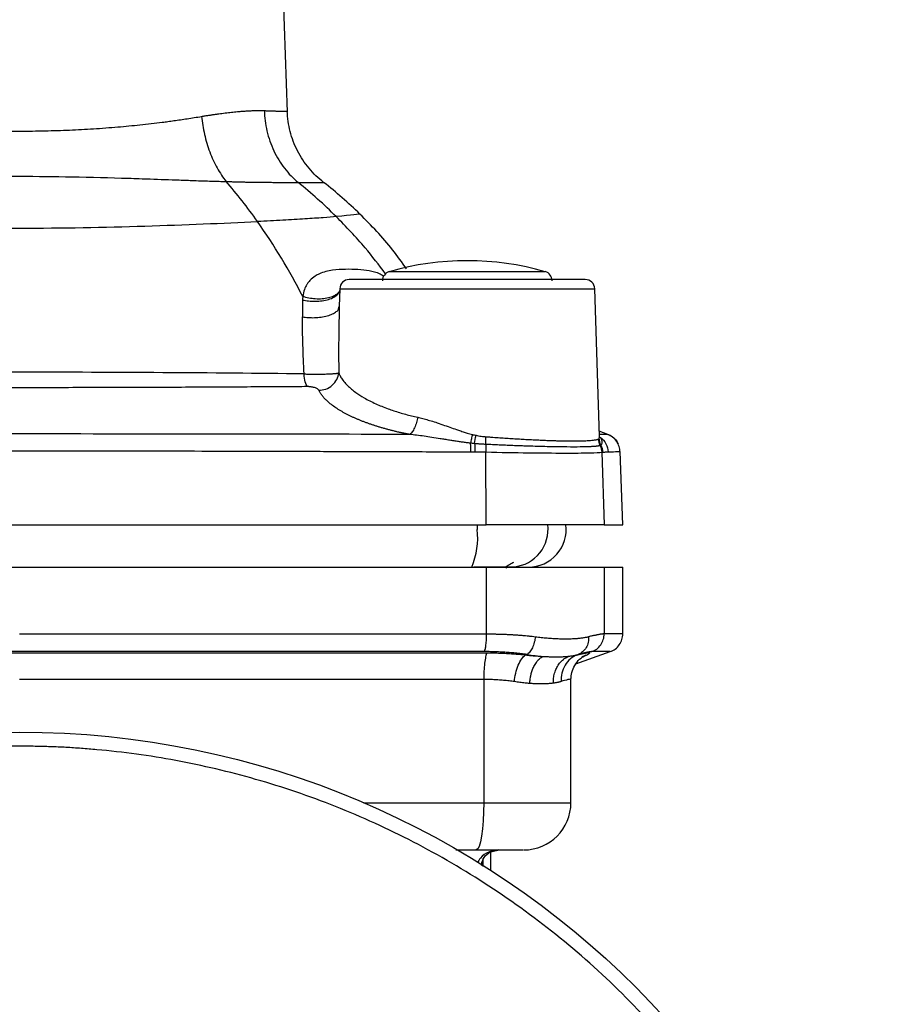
# Model space of a CAD drawing. Header units: millimetres. Extents: x 423 to 1697, y -6 to 958.
# Tile 16 of 54: x 533 to 626, y 442 to 546. Entities that reach past the tile are written whole.
import ezdxf

# ---------------------------------------------------------------- set-up
doc = ezdxf.new("R2010")
doc.units = ezdxf.units.MM

msp = doc.modelspace()

# ---------------------------------------------------------------- linework, layer by layer
at = {"color": 7, "linetype": 'Continuous', "lineweight": 25}
for p, q in [((561.46, 536.22), (560.09, 575.5)), ((567.02, 517.49), (566.96, 515.59)), ((594.57, 501.83), (594.08, 517.49)), ((566.9, 515.37), (566.96, 515.59)), ((595.46, 502.04), (594.56, 502.37)), ((582.56, 492.46), (582.52, 500.17)), ((594.82, 500.14), (595.08, 492.46)), ((597.05, 492.46), (596.78, 500.23)), ((483.54, 492.46), (582.56, 492.46)), ((595.08, 492.46), (582.56, 492.46)), ((595.08, 492.46), (597.05, 492.46)), ((582.56, 487.96), (582.56, 480.88)), ((584.78, 487.84), (584.57, 487.96)), ((595.08, 487.96), (595.08, 480.87)), ((597.05, 480.87), (597.05, 487.97)), ((586.74, 478.64), (586.88, 478.69)), ((592.08, 477.69), (595.72, 478.99)), ((592.22, 478.65), (592.33, 478.69)), ((592.78, 478.49), (592.72, 478.44)), ((582.3, 476.04), (582.3, 462.96)), ((591.55, 462.96), (591.55, 476.09)), ((579.34, 457.96), (581.51, 457.96)), ((583.05, 455.78), (583.05, 457.7))]:
    msp.add_line(p, q, dxfattribs=at)
at = {"color": 8, "linetype": 'Continuous', "lineweight": 25}
for p, q in [((572.28, 519.3), (587.72, 519.3)), ((587.72, 519.3), (588.83, 519.3)), ((567.02, 517.49), (594.08, 517.49)), ((566.96, 515.59), (566.95, 514.73)), ((581.61, 492.46), (581.61, 491.96)), ((569.54, 462.96), (582.3, 462.96)), ((582.3, 462.96), (591.55, 462.96)), ((582.22, 456.94), (582.09, 456.29)), ((582.22, 456.94), (582.22, 456.2))]:
    msp.add_line(p, q, dxfattribs=at)
at = {"color": 7, "linetype": 'Continuous', "lineweight": 25, "flags": 128}
msp.add_lwpolyline([(582.3, 462.96), (582.29, 461.99), (582.24, 461.05), (582.17, 460.19), (582.07, 459.43), (581.95, 458.81), (581.81, 458.34), (581.66, 458.06), (581.51, 457.96)], dxfattribs=at)
at = {"color": 7, "linetype": 'Continuous', "lineweight": 25}
msp.add_circle((533.05, 377.96), 92.5, dxfattribs=at)
for centre, radius, start, end in [((580.55, 490.46), 30, 73.9866, 106.0134), ((572.55, 518.34), 1, 106.0134, 180), ((588.55, 518.34), 1, 0, 73.9866), ((568.02, 517.46), 1, 90, 178.2), ((593.08, 517.46), 1, 1.8, 90), ((573.72, 491.08), 7.94, 336.932, 6.3557), ((587.05, 491.96), 4, 270, 7.1808), ((586.55, 462.96), 5, 270, 0)]:
    msp.add_arc(centre, radius, start, end, dxfattribs=at)
at = {"color": 8, "linetype": 'Continuous', "lineweight": 25}
msp.add_arc((585.13, 491.96), 3.99, 275.8156, 7.3004, dxfattribs=at)
at = {"color": 7, "linetype": 'Continuous', "lineweight": 25}
for points, knots in [([(552.36, 535.77), (552.49, 535.79), (552.74, 535.83), (553.11, 535.89), (553.47, 535.94), (553.83, 535.99), (554.18, 536.04), (554.52, 536.09), (554.86, 536.13), (555.2, 536.17), (555.53, 536.21), (555.85, 536.24), (556.25, 536.28), (556.71, 536.32), (557.23, 536.35), (557.73, 536.38), (558.19, 536.39), (558.62, 536.39), (558.88, 536.38), (559.02, 536.38)], [0, 0, 0, 0, 0.044755, 0.089657, 0.134708, 0.179909, 0.225263, 0.270771, 0.316436, 0.36226, 0.408244, 0.454391, 0.500702, 0.584814, 0.668553, 0.75193, 0.834955, 0.917641, 1, 1, 1, 1]), ([(559.02, 536.38), (559.08, 536.38), (559.22, 536.37), (559.42, 536.37), (559.6, 536.36), (559.78, 536.35), (559.94, 536.35), (560.1, 536.34), (560.24, 536.34), (560.38, 536.33), (560.51, 536.33), (560.63, 536.33), (560.74, 536.32), (560.85, 536.32), (560.98, 536.32), (561.11, 536.31), (561.22, 536.31), (561.32, 536.31), (561.39, 536.31), (561.44, 536.31), (561.45, 536.31), (561.45, 536.31)], [0, 0, 0, 0, 0.043662, 0.086957, 0.129884, 0.172445, 0.214638, 0.256464, 0.297923, 0.339015, 0.37974, 0.420097, 0.460087, 0.499711, 0.558246, 0.621094, 0.688252, 0.759722, 0.835504, 0.915596, 1, 1, 1, 1]), ([(559.02, 536.38), (559.04, 535.67), (559.13, 534.94), (559.46, 533.5), (559.71, 532.79), (560.33, 531.45), (560.72, 530.83), (561.59, 529.69), (562.08, 529.19), (562.6, 528.76)], [0, 0, 0, 0, 0.25, 0.25, 0.5, 0.5, 0.75, 0.75, 1, 1, 1, 1]), ([(565.31, 528.76), (564.75, 529.2), (564.22, 529.7), (563.29, 530.83), (562.88, 531.45), (562.2, 532.77), (561.94, 533.47), (561.58, 534.88), (561.48, 535.6), (561.45, 536.31)], [0, 0, 0, 0, 0.25, 0.25, 0.5, 0.5, 0.75, 0.75, 1, 1, 1, 1]), ([(513.74, 535.77), (513.87, 535.75), (514.13, 535.7), (514.52, 535.64), (514.9, 535.58), (515.27, 535.52), (515.64, 535.47), (516, 535.41), (516.34, 535.36), (516.68, 535.32), (517.01, 535.27), (517.32, 535.23), (517.63, 535.19), (518.59, 535.06), (520.23, 534.87), (522.67, 534.64), (525.17, 534.45), (527.75, 534.31), (530.38, 534.23), (533.05, 534.2), (535.73, 534.23), (538.35, 534.31), (540.93, 534.45), (543.43, 534.64), (545.87, 534.87), (547.62, 535.07), (548.8, 535.23), (549.44, 535.32), (550.12, 535.42), (550.85, 535.52), (551.6, 535.64), (552.1, 535.72), (552.36, 535.77)], [0, 0, 0, 0, 0.012647, 0.024889, 0.036726, 0.048159, 0.059186, 0.069809, 0.080027, 0.089839, 0.099247, 0.108249, 0.116845, 0.125037, 0.189326, 0.250023, 0.313799, 0.375013, 0.436961, 0.500002, 0.563067, 0.624991, 0.686183, 0.74998, 0.810666, 0.874967, 0.891769, 0.910185, 0.930218, 0.951865, 0.975126, 1, 1, 1, 1]), ([(552.36, 535.77), (552.42, 535.14), (552.52, 534.49), (552.81, 533.23), (552.99, 532.6), (553.44, 531.4), (553.71, 530.83), (554.3, 529.78), (554.62, 529.29), (554.97, 528.86)], [0, 0, 0, 0, 0.25, 0.25, 0.5, 0.5, 0.75, 0.75, 1, 1, 1, 1]), ([(511.14, 528.86), (511.28, 528.86), (511.58, 528.87), (512.04, 528.88), (512.53, 528.9), (513.04, 528.92), (513.72, 528.94), (514.74, 528.97), (516.59, 529.04), (518.91, 529.12), (522.67, 529.25), (527.29, 529.37), (533.05, 529.44), (538.82, 529.37), (543.44, 529.25), (547.19, 529.12), (549.51, 529.04), (551.37, 528.97), (552.51, 528.93), (553.4, 528.9), (554.21, 528.88), (554.72, 528.87), (554.97, 528.86)], [0, 0, 0, 0, 0.0114592, 0.0234427, 0.03595, 0.0489807, 0.0625337, 0.0870801, 0.1250811, 0.1972259, 0.2501199, 0.3812249, 0.5000006, 0.6187805, 0.7498814, 0.8027683, 0.8749202, 0.9129254, 0.9374675, 0.9597648, 0.9806099, 1, 1, 1, 1]), ([(554.97, 528.86), (555.09, 528.85), (555.34, 528.85), (555.73, 528.84), (556.12, 528.83), (556.52, 528.82), (556.92, 528.81), (557.33, 528.8), (557.75, 528.8), (558.17, 528.79), (558.59, 528.79), (559.01, 528.78), (559.46, 528.78), (559.92, 528.77), (560.4, 528.77), (560.88, 528.77), (561.34, 528.76), (561.78, 528.76), (562.21, 528.76), (562.47, 528.76), (562.6, 528.76)], [0, 0, 0, 0, 0.037519, 0.076615, 0.117294, 0.15956, 0.203419, 0.248872, 0.295922, 0.344565, 0.394799, 0.446616, 0.500006, 0.564233, 0.630929, 0.700061, 0.771589, 0.845462, 0.921623, 1, 1, 1, 1]), ([(562.6, 528.76), (562.68, 528.76), (562.83, 528.76), (563.04, 528.76), (563.23, 528.76), (563.42, 528.76), (563.59, 528.76), (563.76, 528.76), (563.91, 528.76), (564.05, 528.76), (564.18, 528.76), (564.31, 528.76), (564.42, 528.76), (564.52, 528.76), (564.67, 528.76), (564.84, 528.76), (565.01, 528.76), (565.15, 528.76), (565.24, 528.76), (565.3, 528.76), (565.3, 528.76), (565.31, 528.76)], [0, 0, 0, 0, 0.042863, 0.085, 0.12641, 0.16709, 0.207038, 0.246252, 0.28473, 0.322471, 0.359472, 0.395732, 0.431249, 0.466021, 0.500048, 0.58685, 0.672277, 0.756315, 0.838953, 0.920184, 1, 1, 1, 1]), ([(574.11, 519.59), (573.62, 520.28), (572.16, 522.37), (570.36, 524.19), (569.16, 525.41)], [0, 0, 0, 0, 0.3292621, 1, 1, 1, 1]), ([(593.08, 518.46), (593.08, 518.46), (591.76, 518.46), (587.06, 518.46), (583.88, 518.46), (577.23, 518.46), (574.04, 518.46), (569.34, 518.46), (568.02, 518.46), (568.02, 518.46)], [0, 0, 0, 0, 0.25, 0.25, 0.5, 0.5, 0.75, 0.75, 1, 1, 1, 1]), ([(563.1, 516.65), (563.09, 516.59), (563.08, 516.47), (563.07, 516.35), (563.07, 516.29)], [0, 0, 0, 0, 0.499673, 1, 1, 1, 1]), ([(563.23, 508.45), (563.19, 509.48), (563.14, 510.51), (563.08, 512.53), (563.06, 513.53), (563.05, 514.51)], [0, 0, 0, 0, 0.5, 0.5, 1, 1, 1, 1]), ([(566.95, 514.73), (566.93, 513.86), (566.89, 511.84), (566.9, 509.75), (566.91, 508.57)], [0, 0, 0, 0, 0.429422, 1, 1, 1, 1]), ([(563.23, 508.45), (558.3, 508.51), (553.29, 508.55), (543.21, 508.61), (538.13, 508.63), (527.97, 508.63), (522.89, 508.61), (512.81, 508.55), (507.81, 508.51), (502.87, 508.45)], [0, 0, 0, 0, 0.25, 0.25, 0.5, 0.5, 0.75, 0.75, 1, 1, 1, 1]), ([(563.23, 508.45), (563.29, 508.45), (563.4, 508.44), (563.57, 508.44), (563.75, 508.43), (563.93, 508.43), (564.11, 508.43), (564.29, 508.42), (564.61, 508.42), (565.07, 508.43), (565.52, 508.44), (565.84, 508.45), (566.05, 508.46), (566.24, 508.47), (566.43, 508.49), (566.59, 508.5), (566.73, 508.52), (566.84, 508.54), (566.89, 508.56), (566.91, 508.57)], [0, 0, 0, 0, 0.034575, 0.069558, 0.104923, 0.14066, 0.176782, 0.213279, 0.25012, 0.37006, 0.499773, 0.553331, 0.609441, 0.668123, 0.729355, 0.793128, 0.859473, 0.928407, 1, 1, 1, 1]), ([(563.56, 507.14), (563.49, 507.23), (563.42, 507.38), (563.31, 507.84), (563.26, 508.13), (563.23, 508.45)], [0, 0, 0, 0, 0.5, 0.5, 1, 1, 1, 1]), ([(564.8, 506.73), (565.03, 506.73), (565.28, 506.76), (565.78, 506.93), (566.02, 507.07), (566.43, 507.43), (566.6, 507.65), (566.83, 508.1), (566.89, 508.34), (566.91, 508.57)], [0, 0, 0, 0, 0.25, 0.25, 0.5, 0.5, 0.75, 0.75, 1, 1, 1, 1]), ([(566.91, 508.57), (566.93, 508.52), (566.97, 508.42), (567.05, 508.26), (567.15, 508.08), (567.33, 507.8), (567.56, 507.51), (568.01, 507.04), (568.63, 506.53), (569.63, 505.88), (570.78, 505.29), (571.87, 504.85), (572.74, 504.55), (573.36, 504.35), (573.99, 504.17), (574.63, 504), (575.07, 503.9), (575.29, 503.85)], [0, 0, 0, 0, 0.0261599, 0.0557202, 0.0886841, 0.1250551, 0.2099339, 0.2500848, 0.3865012, 0.5000485, 0.6299277, 0.7499749, 0.8017143, 0.852576, 0.9025703, 0.9517078, 1, 1, 1, 1]), ([(502.54, 507.14), (502.92, 507.13), (503.66, 507.13), (504.74, 507.12), (505.77, 507.12), (506.74, 507.11), (507.65, 507.11), (508.51, 507.1), (509.31, 507.1), (511.16, 507.09), (513.94, 507.07), (519.08, 507.05), (525.4, 507.03), (533.05, 507.02), (540.7, 507.03), (547.02, 507.05), (552.16, 507.07), (555.21, 507.09), (557.65, 507.1), (559.42, 507.11), (561.42, 507.12), (562.82, 507.13), (563.56, 507.14)], [0, 0, 0, 0, 0.019, 0.03704, 0.054117, 0.07023, 0.085377, 0.099558, 0.112769, 0.125011, 0.191335, 0.250015, 0.377812, 0.500001, 0.622011, 0.749986, 0.808671, 0.87499, 0.900465, 0.929799, 0.962982, 1, 1, 1, 1]), ([(563.56, 507.14), (563.59, 507.14), (563.65, 507.14), (563.74, 507.13), (563.83, 507.13), (563.92, 507.11), (564.05, 507.09), (564.22, 507.06), (564.4, 507), (564.55, 506.94), (564.67, 506.87), (564.75, 506.8), (564.78, 506.75), (564.8, 506.73)], [0, 0, 0, 0, 0.04949, 0.098624, 0.148066, 0.198467, 0.250442, 0.372473, 0.50023, 0.622911, 0.749758, 0.873817, 1, 1, 1, 1]), ([(574.44, 502.03), (574.32, 502.05), (574.08, 502.1), (573.72, 502.17), (573.36, 502.25), (573, 502.33), (572.65, 502.42), (572.31, 502.51), (571.96, 502.6), (571.62, 502.69), (571.28, 502.79), (570.95, 502.89), (570.63, 503), (570.3, 503.11), (569.99, 503.22), (569.68, 503.33), (569.37, 503.45), (569.08, 503.57), (568.79, 503.69), (568.5, 503.81), (568.23, 503.94), (567.85, 504.13), (567.38, 504.37), (566.85, 504.69), (566.35, 505.03), (565.93, 505.35), (565.6, 505.65), (565.34, 505.92), (565.12, 506.19), (564.93, 506.46), (564.84, 506.64), (564.8, 506.73)], [0, 0, 0, 0, 0.023533, 0.047225, 0.071073, 0.095075, 0.119229, 0.143537, 0.167999, 0.192615, 0.217385, 0.242309, 0.267387, 0.292619, 0.318006, 0.343545, 0.369236, 0.39508, 0.421076, 0.447225, 0.473527, 0.49998, 0.558825, 0.620112, 0.683836, 0.749987, 0.80016, 0.850247, 0.900246, 0.950163, 1, 1, 1, 1]), ([(575.29, 503.85), (575.25, 503.67), (575.21, 503.48), (575.1, 503.1), (575.03, 502.91), (574.87, 502.57), (574.79, 502.42), (574.61, 502.18), (574.52, 502.09), (574.44, 502.03)], [0, 0, 0, 0, 0.25, 0.25, 0.5, 0.5, 0.75, 0.75, 1, 1, 1, 1]), ([(575.29, 503.85), (575.37, 503.83), (575.55, 503.79), (575.83, 503.72), (576.11, 503.65), (576.41, 503.56), (576.82, 503.44), (577.4, 503.25), (578.13, 503), (578.87, 502.74), (579.53, 502.51), (580.09, 502.32), (580.5, 502.19), (580.82, 502.1), (581, 502.05), (581.09, 502.03)], [0, 0, 0, 0, 0.046711, 0.095042, 0.14501, 0.196633, 0.249924, 0.365001, 0.499996, 0.624988, 0.74998, 0.837349, 0.910201, 0.956475, 1, 1, 1, 1]), ([(574.44, 502.03), (560.73, 502.06), (546.89, 502.08), (519.21, 502.08), (505.37, 502.06), (491.66, 502.03)], [0, 0, 0, 0, 0.5, 0.5, 1, 1, 1, 1]), ([(580.9, 501.1), (580.76, 501.12), (580.48, 501.15), (580.05, 501.21), (579.61, 501.28), (579.15, 501.35), (578.67, 501.42), (578.17, 501.5), (577.55, 501.6), (576.81, 501.72), (575.98, 501.84), (575.19, 501.95), (574.69, 502), (574.44, 502.03)], [0, 0, 0, 0, 0.063579, 0.129752, 0.198537, 0.269947, 0.343994, 0.420681, 0.500009, 0.635078, 0.763444, 0.885091, 1, 1, 1, 1]), ([(581.09, 502.03), (581.06, 501.88), (581.02, 501.72), (580.96, 501.41), (580.93, 501.25), (580.9, 501.1)], [0, 0, 0, 0, 0.5, 0.5, 1, 1, 1, 1]), ([(581.09, 502.03), (581.16, 502.01), (581.28, 501.98), (581.41, 501.96), (581.48, 501.94)], [0, 0, 0, 0, 0.51248, 1, 1, 1, 1]), ([(581.48, 501.94), (581.57, 501.92), (581.75, 501.89), (582.02, 501.84), (582.28, 501.81), (582.45, 501.8), (582.53, 501.79)], [0, 0, 0, 0, 0.264397, 0.519034, 0.764146, 1, 1, 1, 1]), ([(582.53, 501.79), (582.66, 501.78), (582.91, 501.76), (583.28, 501.73), (583.65, 501.71), (584.01, 501.68), (584.37, 501.66), (584.73, 501.63), (585.08, 501.61), (585.42, 501.59), (585.76, 501.57), (586.1, 501.55), (586.43, 501.53), (586.75, 501.51), (587.07, 501.5), (587.38, 501.48), (587.69, 501.46), (587.99, 501.45), (588.28, 501.44), (588.57, 501.42), (588.85, 501.41), (589.13, 501.4), (589.4, 501.39), (589.66, 501.38), (589.91, 501.37), (590.16, 501.37), (590.4, 501.36), (590.83, 501.35), (591.42, 501.34), (592.12, 501.34), (592.74, 501.35), (593.2, 501.37), (593.53, 501.39), (593.76, 501.41), (593.97, 501.43), (594.15, 501.46), (594.3, 501.49), (594.42, 501.52), (594.47, 501.55), (594.5, 501.56)], [0, 0, 0, 0, 0.020504, 0.040905, 0.061204, 0.081399, 0.101492, 0.121482, 0.141369, 0.161153, 0.180835, 0.200414, 0.219891, 0.239265, 0.258537, 0.277706, 0.296773, 0.315738, 0.3346, 0.35336, 0.372018, 0.390574, 0.409028, 0.42738, 0.44563, 0.463778, 0.481825, 0.49977, 0.562489, 0.625074, 0.687529, 0.749858, 0.784921, 0.820207, 0.855716, 0.89145, 0.927408, 0.963591, 1, 1, 1, 1]), ([(594.5, 501.56), (594.51, 501.56), (594.52, 501.57), (594.53, 501.59), (594.55, 501.61), (594.55, 501.63), (594.56, 501.64)], [0, 0, 0, 0, 0.2422046, 0.4894777, 0.7420151, 1, 1, 1, 1]), ([(594.56, 501.64), (594.56, 501.65), (594.57, 501.68), (594.57, 501.72), (594.58, 501.77), (594.57, 501.81), (594.57, 501.83)], [0, 0, 0, 0, 0.2342275, 0.4788584, 0.7340654, 1, 1, 1, 1]), ([(594.67, 501.73), (594.68, 501.71), (594.72, 501.66), (594.75, 501.58), (594.79, 501.51), (594.81, 501.43), (594.83, 501.35), (594.84, 501.26), (594.84, 501.15), (594.82, 501.05), (594.79, 500.96), (594.75, 500.91), (594.74, 500.89)], [0, 0, 0, 0, 0.0826344, 0.1655576, 0.2487605, 0.3322373, 0.4159845, 0.5000013, 0.6315687, 0.7500453, 0.8796702, 1, 1, 1, 1]), ([(594.67, 501.73), (594.91, 501.55), (595.12, 501.31), (595.4, 500.76), (595.48, 500.46), (595.49, 500.18)], [0, 0, 0, 0, 0.5, 0.5, 1, 1, 1, 1]), ([(596.76, 500.18), (596.74, 500.38), (596.7, 500.78), (596.41, 501.34), (595.98, 501.79), (595.61, 501.96), (595.43, 502.04)], [0, 0, 0, 0, 0.244285, 0.500271, 0.75611, 1, 1, 1, 1]), ([(595.46, 502.04), (595.64, 501.96), (596, 501.79), (596.38, 501.42), (596.51, 501.13), (596.56, 501.02)], [0, 0, 0, 0, 0.375303, 0.76857, 1, 1, 1, 1]), ([(485.14, 500.19), (485.73, 500.19), (486.89, 500.19), (488.62, 500.2), (490.31, 500.21), (491.96, 500.21), (493.58, 500.22), (495.16, 500.22), (496.71, 500.23), (498.22, 500.23), (499.7, 500.24), (501.13, 500.24), (502.54, 500.24), (503.9, 500.25), (505.23, 500.25), (506.53, 500.26), (507.79, 500.26), (512.76, 500.27), (521.17, 500.29), (533.03, 500.3), (544.9, 500.29), (553.73, 500.27), (559.59, 500.26), (562.21, 500.25), (564.98, 500.24), (567.9, 500.23), (570.96, 500.22), (574.16, 500.21), (577.5, 500.2), (579.78, 500.19), (580.94, 500.19)], [0, 0, 0, 0, 0.018514, 0.036642, 0.054385, 0.071742, 0.088715, 0.105301, 0.121503, 0.137319, 0.15275, 0.167796, 0.182456, 0.196731, 0.210621, 0.224125, 0.237244, 0.249978, 0.379853, 0.499964, 0.619922, 0.749958, 0.775833, 0.803244, 0.832193, 0.862679, 0.894703, 0.928264, 0.963363, 1, 1, 1, 1]), ([(580.94, 500.19), (580.94, 500.23), (580.94, 500.34), (580.93, 500.5), (580.93, 500.69), (580.91, 500.9), (580.9, 501.03), (580.9, 501.1)], [0, 0, 0, 0, 0.1472002, 0.3201095, 0.5196391, 0.7463118, 1, 1, 1, 1]), ([(581.33, 501.06), (581.26, 501.07), (581.11, 501.08), (580.97, 501.1), (580.9, 501.1)], [0, 0, 0, 0, 0.526939, 1, 1, 1, 1]), ([(582.51, 500.97), (582.38, 500.98), (582.12, 500.99), (581.73, 501.02), (581.47, 501.05), (581.33, 501.06)], [0, 0, 0, 0, 0.325922, 0.659138, 1, 1, 1, 1]), ([(594.66, 500.85), (594.64, 500.84), (594.61, 500.83), (594.56, 500.82), (594.49, 500.81), (594.42, 500.79), (594.33, 500.78), (594.24, 500.77), (594.14, 500.76), (594.03, 500.75), (593.92, 500.75), (593.79, 500.74), (593.66, 500.73), (593.53, 500.73), (593.11, 500.71), (592.27, 500.69), (590.79, 500.7), (589.02, 500.73), (587.51, 500.77), (586.42, 500.81), (585.85, 500.83), (585.24, 500.85), (584.61, 500.88), (583.94, 500.91), (583.24, 500.94), (582.75, 500.96), (582.51, 500.97)], [0, 0, 0, 0, 0.020262, 0.040358, 0.060286, 0.080047, 0.099639, 0.119062, 0.138316, 0.1574, 0.176313, 0.195056, 0.213627, 0.232027, 0.250254, 0.375154, 0.500191, 0.620886, 0.750013, 0.781844, 0.814977, 0.849407, 0.885131, 0.922142, 0.960434, 1, 1, 1, 1]), ([(594.74, 500.89), (594.73, 500.88), (594.7, 500.86), (594.67, 500.85), (594.66, 500.85)], [0, 0, 0, 0, 0.505536, 1, 1, 1, 1]), ([(582.52, 500.17), (584.09, 500.13), (585.61, 500.1), (588.43, 500.07), (589.71, 500.06), (591.91, 500.06), (592.83, 500.06), (594.18, 500.09), (594.63, 500.11), (594.82, 500.14)], [0, 0, 0, 0, 0.25, 0.25, 0.5, 0.5, 0.75, 0.75, 1, 1, 1, 1]), ([(594.91, 500.15), (594.89, 500.15), (594.86, 500.15), (594.83, 500.14), (594.82, 500.14)], [0, 0, 0, 0, 0.4955054, 1, 1, 1, 1]), ([(594.91, 500.15), (594.96, 500.16), (595.07, 500.16), (595.22, 500.17), (595.36, 500.18), (595.44, 500.18), (595.49, 500.18)], [0, 0, 0, 0, 0.264958, 0.519942, 0.764955, 1, 1, 1, 1]), ([(483.54, 487.96), (484.13, 487.96), (485.3, 487.96), (487.05, 487.96), (488.81, 487.96), (490.57, 487.96), (492.33, 487.96), (494.09, 487.96), (495.85, 487.96), (497.61, 487.96), (499.38, 487.96), (501.14, 487.96), (502.91, 487.96), (504.68, 487.96), (506.45, 487.96), (508.81, 487.96), (511.76, 487.96), (515.31, 487.96), (518.85, 487.96), (522.4, 487.96), (525.95, 487.96), (529.5, 487.96), (531.87, 487.96), (533.05, 487.96)], [0, 0, 0, 0, 0.0357286, 0.0714504, 0.1071665, 0.1428782, 0.1785865, 0.2142926, 0.2499977, 0.285703, 0.3214094, 0.3571183, 0.3928308, 0.4285479, 0.464271, 0.500001, 0.5714511, 0.6428786, 0.7142928, 0.7857028, 0.8571179, 0.9285472, 1, 1, 1, 1]), ([(533.05, 487.96), (533.64, 487.96), (534.83, 487.96), (536.6, 487.96), (538.38, 487.96), (540.15, 487.96), (541.93, 487.96), (543.7, 487.96), (545.48, 487.96), (547.25, 487.96), (549.02, 487.96), (550.8, 487.96), (552.57, 487.96), (554.34, 487.96), (556.11, 487.96), (558.48, 487.96), (561.42, 487.96), (564.96, 487.96), (568.49, 487.96), (572.02, 487.96), (575.54, 487.96), (579.05, 487.96), (581.39, 487.96), (582.56, 487.96)], [0, 0, 0, 0, 0.035729, 0.07145, 0.107167, 0.142878, 0.178586, 0.214293, 0.249998, 0.285703, 0.321409, 0.357118, 0.392831, 0.428548, 0.464271, 0.500001, 0.571451, 0.642879, 0.714293, 0.785703, 0.857118, 0.928547, 1, 1, 1, 1]), ([(581.03, 487.97), (581.32, 487.98), (581.6, 487.98), (582.16, 487.98), (582.44, 487.98), (582.97, 487.98), (583.22, 487.98), (583.69, 487.99), (583.91, 487.99), (584.32, 487.99), (584.51, 487.99), (584.84, 487.99), (584.98, 487.99), (585.22, 487.99), (585.32, 487.99), (585.47, 487.98), (585.51, 487.98), (585.54, 487.98)], [0, 0, 0, 0, 0.125, 0.125, 0.25, 0.25, 0.375, 0.375, 0.5, 0.5, 0.625, 0.625, 0.75, 0.75, 0.875, 0.875, 1, 1, 1, 1]), ([(582.56, 487.96), (582.69, 487.96), (582.94, 487.96), (583.32, 487.96), (583.7, 487.96), (584.07, 487.96), (584.44, 487.96), (585.07, 487.96), (585.94, 487.96), (587.04, 487.96), (588.11, 487.96), (589.48, 487.96), (591.05, 487.96), (592.37, 487.96), (593.25, 487.96), (593.81, 487.96), (594.28, 487.96), (594.6, 487.96), (594.83, 487.96), (594.98, 487.96), (595.05, 487.96), (595.08, 487.96)], [0, 0, 0, 0, 0.019902, 0.0397792, 0.0596447, 0.0795116, 0.099393, 0.1193023, 0.1813237, 0.2433714, 0.3070999, 0.3708554, 0.5000049, 0.6291543, 0.6928828, 0.7566383, 0.8186597, 0.8807075, 0.9204835, 0.9602125, 1, 1, 1, 1]), ([(584.52, 487.93), (584.69, 488.03), (585.02, 488.22), (585.34, 488.41), (585.5, 488.5)], [0, 0, 0, 0, 0.52172, 1, 1, 1, 1]), ([(595.08, 487.96), (595.15, 487.96), (595.29, 487.96), (595.48, 487.96), (595.66, 487.96), (595.83, 487.96), (595.98, 487.96), (596.13, 487.96), (596.27, 487.96), (596.39, 487.96), (596.51, 487.96), (596.61, 487.96), (596.7, 487.96), (596.79, 487.96), (596.86, 487.96), (596.92, 487.96), (596.97, 487.96), (597, 487.96), (597.03, 487.96), (597.05, 487.96), (597.05, 487.96), (597.05, 487.96)], [0, 0, 0, 0, 0.052684, 0.10535, 0.158, 0.210637, 0.263263, 0.31588, 0.36849, 0.421094, 0.473696, 0.526296, 0.578898, 0.631503, 0.684113, 0.73673, 0.789357, 0.841995, 0.894647, 0.947315, 1, 1, 1, 1]), ([(533.05, 480.87), (533.66, 480.87), (534.88, 480.87), (536.74, 480.87), (538.63, 480.87), (540.58, 480.87), (542.56, 480.87), (544.58, 480.87), (546.65, 480.87), (548.76, 480.87), (550.91, 480.87), (553.1, 480.87), (555.34, 480.87), (557.61, 480.87), (559.93, 480.87), (562.28, 480.87), (564.68, 480.87), (567.12, 480.88), (569.6, 480.88), (572.11, 480.88), (574.67, 480.88), (577.27, 480.88), (579.9, 480.88), (581.67, 480.88), (582.56, 480.88)], [0, 0, 0, 0, 0.0364791, 0.0738129, 0.1120016, 0.1510451, 0.1909434, 0.2316965, 0.2733044, 0.3157671, 0.3590847, 0.403257, 0.4482842, 0.4941661, 0.5409029, 0.5884944, 0.6369408, 0.686242, 0.736398, 0.7874088, 0.8392744, 0.8919948, 0.94557, 1, 1, 1, 1]), ([(582.56, 480.88), (582.56, 480.68), (582.56, 480.48), (582.54, 480.09), (582.52, 479.89), (582.48, 479.55), (582.46, 479.4), (582.41, 479.15), (582.38, 479.06), (582.35, 478.99)], [0, 0, 0, 0, 0.25, 0.25, 0.5, 0.5, 0.75, 0.75, 1, 1, 1, 1]), ([(582.56, 480.88), (582.69, 480.88), (582.95, 480.88), (583.34, 480.87), (583.72, 480.86), (584.11, 480.85), (584.49, 480.84), (584.87, 480.82), (585.24, 480.8), (585.62, 480.78), (585.99, 480.75), (586.35, 480.73), (586.72, 480.69), (587.07, 480.66), (587.43, 480.62), (587.66, 480.59), (587.78, 480.58)], [0, 0, 0, 0, 0.070597, 0.141305, 0.212128, 0.283071, 0.354138, 0.425333, 0.49666, 0.568124, 0.639728, 0.711477, 0.783374, 0.855425, 0.927632, 1, 1, 1, 1]), ([(587.78, 480.58), (587.76, 480.38), (587.72, 480.18), (587.61, 479.78), (587.54, 479.58), (587.38, 479.24), (587.28, 479.09), (587.08, 478.84), (586.98, 478.75), (586.88, 478.69)], [0, 0, 0, 0, 0.25, 0.25, 0.5, 0.5, 0.75, 0.75, 1, 1, 1, 1]), ([(587.78, 480.58), (587.88, 480.56), (588.1, 480.54), (588.41, 480.5), (588.72, 480.47), (589.03, 480.44), (589.33, 480.42), (589.63, 480.4), (589.92, 480.38), (590.2, 480.37), (590.48, 480.36), (590.75, 480.35), (591.09, 480.35), (591.48, 480.36), (591.93, 480.38), (592.34, 480.41), (592.73, 480.45), (593.1, 480.51), (593.32, 480.55), (593.43, 480.58)], [0, 0, 0, 0, 0.045411, 0.090818, 0.136224, 0.181636, 0.227056, 0.27249, 0.317942, 0.363416, 0.408917, 0.454449, 0.500017, 0.583395, 0.666718, 0.750012, 0.833306, 0.916627, 1, 1, 1, 1]), ([(593.43, 480.58), (593.44, 480.38), (593.43, 480.18), (593.34, 479.78), (593.27, 479.59), (593.06, 479.24), (592.93, 479.09), (592.65, 478.85), (592.49, 478.75), (592.33, 478.69)], [0, 0, 0, 0, 0.25, 0.25, 0.5, 0.5, 0.75, 0.75, 1, 1, 1, 1]), ([(595.08, 480.87), (595.07, 480.87), (595.03, 480.87), (594.97, 480.87), (594.9, 480.86), (594.82, 480.85), (594.72, 480.84), (594.62, 480.82), (594.51, 480.8), (594.38, 480.78), (594.25, 480.75), (594.11, 480.72), (593.95, 480.69), (593.79, 480.66), (593.62, 480.62), (593.49, 480.59), (593.43, 480.58)], [0, 0, 0, 0, 0.070396, 0.140968, 0.211707, 0.282604, 0.35365, 0.424844, 0.49619, 0.567691, 0.639349, 0.711168, 0.783148, 0.855286, 0.927573, 1, 1, 1, 1]), ([(593.76, 478.99), (593.94, 479.05), (594.12, 479.15), (594.45, 479.39), (594.6, 479.55), (594.84, 479.89), (594.93, 480.09), (595.05, 480.48), (595.08, 480.68), (595.08, 480.87)], [0, 0, 0, 0, 0.25, 0.25, 0.5, 0.5, 0.75, 0.75, 1, 1, 1, 1]), ([(595.72, 478.99), (595.91, 479.05), (596.09, 479.15), (596.42, 479.39), (596.56, 479.55), (596.81, 479.89), (596.9, 480.09), (597.02, 480.48), (597.05, 480.68), (597.05, 480.87)], [0, 0, 0, 0, 0.25, 0.25, 0.5, 0.5, 0.75, 0.75, 1, 1, 1, 1]), ([(483.48, 478.86), (484.03, 478.86), (485.13, 478.86), (486.77, 478.86), (488.39, 478.86), (490, 478.86), (491.6, 478.86), (493.19, 478.86), (494.76, 478.86), (496.32, 478.86), (497.86, 478.86), (499.39, 478.86), (500.91, 478.86), (502.41, 478.86), (503.9, 478.86), (505.37, 478.86), (506.83, 478.86), (508.28, 478.86), (509.71, 478.86), (511.13, 478.86), (512.54, 478.86), (513.93, 478.86), (515.3, 478.86), (516.66, 478.86), (518.01, 478.86), (519.34, 478.86), (520.66, 478.86), (521.96, 478.86), (523.25, 478.86), (524.53, 478.85), (525.79, 478.85), (527.04, 478.85), (528.27, 478.85), (529.48, 478.85), (530.69, 478.85), (531.87, 478.85), (533.53, 478.85), (535.69, 478.85), (538.36, 478.85), (541.11, 478.85), (543.92, 478.86), (546.79, 478.86), (549.73, 478.86), (552.74, 478.86), (555.81, 478.86), (558.94, 478.86), (562.14, 478.86), (565.41, 478.86), (568.73, 478.86), (572.12, 478.86), (575.57, 478.86), (579.08, 478.86), (581.43, 478.86), (582.62, 478.86)], [0, 0, 0, 0, 0.016794, 0.033441, 0.049939, 0.06629, 0.082493, 0.098548, 0.114455, 0.130214, 0.145826, 0.16129, 0.176607, 0.191776, 0.206797, 0.221671, 0.236398, 0.250977, 0.265408, 0.279692, 0.293829, 0.307818, 0.32166, 0.335355, 0.348903, 0.362303, 0.375556, 0.388662, 0.401621, 0.414432, 0.427097, 0.439614, 0.451985, 0.464208, 0.476285, 0.488214, 0.499997, 0.526228, 0.553127, 0.580695, 0.60893, 0.637835, 0.667408, 0.697651, 0.728563, 0.760145, 0.792397, 0.825319, 0.858912, 0.893177, 0.928113, 0.96372, 1, 1, 1, 1]), ([(582.35, 478.99), (581.76, 478.99), (580.58, 478.99), (578.82, 478.99), (577.08, 478.99), (575.37, 478.99), (573.67, 478.99), (572, 478.99), (570.34, 478.99), (568.71, 478.99), (567.1, 478.99), (565.52, 478.99), (563.95, 478.99), (562.41, 478.99), (560.88, 478.99), (559.38, 478.99), (557.91, 478.99), (556.45, 478.99), (555.02, 478.99), (553.61, 478.99), (552.22, 478.99), (550.85, 478.99), (549.51, 478.99), (548.19, 478.99), (546.89, 478.99), (545.61, 478.99), (544.36, 478.99), (543.12, 478.99), (541.91, 478.99), (540.73, 478.99), (539.56, 478.99), (538.42, 478.99), (537.31, 478.99), (536.21, 478.99), (535.14, 478.99), (534.09, 478.99), (532.72, 478.99), (531.01, 478.99), (528.9, 478.99), (526.71, 478.99), (524.44, 478.99), (522.07, 478.99), (519.63, 478.99), (517.1, 478.99), (514.48, 478.99), (511.78, 478.99), (508.99, 478.99), (506.12, 478.99), (503.17, 478.99), (500.13, 478.99), (497.01, 478.99), (493.81, 478.99), (490.53, 478.99), (487.17, 478.99), (484.9, 478.99), (483.75, 478.99)], [0, 0, 0, 0, 0.018197, 0.036163, 0.0539, 0.071406, 0.088682, 0.105728, 0.122544, 0.139129, 0.155485, 0.171611, 0.187506, 0.203172, 0.218607, 0.233813, 0.248788, 0.263533, 0.278049, 0.292334, 0.306389, 0.320215, 0.33381, 0.347175, 0.360311, 0.373216, 0.385892, 0.398338, 0.410553, 0.422539, 0.434295, 0.445821, 0.457117, 0.468183, 0.47902, 0.489626, 0.500003, 0.52038, 0.541628, 0.563746, 0.586734, 0.610593, 0.635322, 0.660922, 0.687392, 0.714734, 0.742946, 0.772029, 0.801983, 0.832808, 0.864504, 0.897071, 0.930509, 0.964819, 1, 1, 1, 1]), ([(582.62, 478.86), (582.58, 478.77), (582.53, 478.63), (582.46, 478.26), (582.42, 478.03), (582.36, 477.51), (582.34, 477.22), (582.31, 476.63), (582.3, 476.32), (582.3, 476.04)], [0, 0, 0, 0, 0.25, 0.25, 0.5, 0.5, 0.75, 0.75, 1, 1, 1, 1]), ([(586.88, 478.69), (586.78, 478.71), (586.58, 478.73), (586.27, 478.77), (585.96, 478.81), (585.64, 478.84), (585.33, 478.87), (585.01, 478.89), (584.68, 478.92), (584.36, 478.94), (584.03, 478.95), (583.7, 478.97), (583.36, 478.98), (583.03, 478.99), (582.69, 478.99), (582.46, 478.99), (582.35, 478.99)], [0, 0, 0, 0, 0.072435, 0.144656, 0.216676, 0.288509, 0.360168, 0.431669, 0.503026, 0.574257, 0.645378, 0.716408, 0.787364, 0.858268, 0.929139, 1, 1, 1, 1]), ([(582.62, 478.86), (582.74, 478.86), (582.98, 478.86), (583.33, 478.86), (583.68, 478.85), (584.03, 478.84), (584.38, 478.83), (584.73, 478.81), (585.07, 478.79), (585.41, 478.76), (585.75, 478.74), (586.08, 478.71), (586.41, 478.67), (586.63, 478.65), (586.74, 478.64)], [0, 0, 0, 0, 0.082852, 0.165726, 0.248644, 0.331627, 0.414694, 0.497866, 0.581159, 0.664591, 0.748176, 0.83193, 0.915867, 1, 1, 1, 1]), ([(585.55, 475.81), (585.58, 476.1), (585.62, 476.4), (585.76, 476.99), (585.86, 477.29), (586.07, 477.81), (586.2, 478.04), (586.47, 478.41), (586.6, 478.54), (586.74, 478.64)], [0, 0, 0, 0, 0.25, 0.25, 0.5, 0.5, 0.75, 0.75, 1, 1, 1, 1]), ([(586.74, 478.64), (586.83, 478.63), (587.02, 478.61), (587.29, 478.58), (587.56, 478.56), (587.83, 478.54), (588.09, 478.52), (588.34, 478.5), (588.51, 478.49), (588.59, 478.49)], [0, 0, 0, 0, 0.143001, 0.285831, 0.428564, 0.571274, 0.714035, 0.85692, 1, 1, 1, 1]), ([(587.19, 475.62), (587.19, 475.66), (587.2, 475.78), (587.21, 475.99), (587.25, 476.27), (587.32, 476.61), (587.44, 477.01), (587.62, 477.44), (587.86, 477.84), (588.1, 478.13), (588.31, 478.32), (588.47, 478.42), (588.56, 478.47), (588.59, 478.49)], [0, 0, 0, 0, 0.036587, 0.090836, 0.163639, 0.255879, 0.368104, 0.50008, 0.655633, 0.782858, 0.881777, 0.953644, 1, 1, 1, 1]), ([(588.59, 478.49), (588.68, 478.48), (588.86, 478.47), (589.12, 478.46), (589.37, 478.45), (589.62, 478.44), (589.86, 478.44), (590.1, 478.44), (590.33, 478.44), (590.55, 478.45), (590.76, 478.46), (590.97, 478.47), (591.17, 478.49), (591.3, 478.5), (591.37, 478.51)], [0, 0, 0, 0, 0.083458, 0.166918, 0.25037, 0.333808, 0.417226, 0.500617, 0.583973, 0.667288, 0.750555, 0.833768, 0.916919, 1, 1, 1, 1]), ([(589.69, 475.64), (589.69, 475.69), (589.69, 475.8), (589.69, 475.98), (589.71, 476.2), (589.75, 476.45), (589.82, 476.72), (589.93, 477.06), (590.12, 477.46), (590.41, 477.86), (590.72, 478.15), (590.99, 478.34), (591.2, 478.45), (591.32, 478.49), (591.37, 478.51)], [0, 0, 0, 0, 0.0381, 0.085386, 0.142233, 0.208989, 0.28591, 0.364243, 0.500122, 0.655625, 0.782825, 0.881743, 0.953625, 1, 1, 1, 1]), ([(592.22, 478.65), (591.97, 478.56), (591.73, 478.42), (591.28, 478.05), (591.09, 477.82), (590.77, 477.3), (590.65, 477.01), (590.51, 476.41), (590.49, 476.11), (590.5, 475.82)], [0, 0, 0, 0, 0.25, 0.25, 0.5, 0.5, 0.75, 0.75, 1, 1, 1, 1]), ([(591.37, 478.51), (591.42, 478.52), (591.53, 478.53), (591.68, 478.55), (591.83, 478.57), (591.97, 478.59), (592.1, 478.62), (592.18, 478.64), (592.22, 478.65)], [0, 0, 0, 0, 0.16668, 0.333246, 0.499779, 0.66636, 0.833073, 1, 1, 1, 1]), ([(591.55, 476.04), (591.57, 476.29), (591.61, 476.81), (591.94, 477.56), (592.44, 478.22), (592.9, 478.5), (593.14, 478.65)], [0, 0, 0, 0, 0.2362003, 0.4870309, 0.7446777, 1, 1, 1, 1]), ([(592.22, 478.65), (592.27, 478.66), (592.36, 478.68), (592.49, 478.72), (592.62, 478.75), (592.74, 478.77), (592.85, 478.8), (592.95, 478.82), (593.04, 478.84), (593.16, 478.86), (593.28, 478.88), (593.4, 478.89), (593.49, 478.89), (593.52, 478.88), (593.53, 478.88)], [0, 0, 0, 0, 0.0625113, 0.1249914, 0.187454, 0.2499126, 0.3123805, 0.3748712, 0.4373981, 0.4999746, 0.6253662, 0.7504219, 0.8752581, 1, 1, 1, 1]), ([(593.76, 478.99), (593.75, 478.99), (593.72, 478.99), (593.66, 478.98), (593.6, 478.98), (593.53, 478.97), (593.45, 478.95), (593.36, 478.94), (593.26, 478.92), (593.15, 478.89), (593.04, 478.87), (592.91, 478.84), (592.78, 478.81), (592.64, 478.77), (592.49, 478.73), (592.38, 478.71), (592.33, 478.69)], [0, 0, 0, 0, 0.070961, 0.141911, 0.212873, 0.283867, 0.354915, 0.426038, 0.497254, 0.568584, 0.640048, 0.711662, 0.783447, 0.85542, 0.927598, 1, 1, 1, 1]), ([(582.3, 476.04), (581.72, 476.04), (580.56, 476.04), (578.83, 476.04), (577.1, 476.03), (575.38, 476.03), (573.68, 476.03), (571.98, 476.03), (570.3, 476.03), (568.62, 476.03), (566.95, 476.03), (565.3, 476.03), (563.66, 476.03), (562.02, 476.03), (560.4, 476.03), (558.79, 476.03), (557.18, 476.03), (555.59, 476.03), (554.01, 476.03), (552.44, 476.03), (550.89, 476.03), (549.34, 476.03), (547.8, 476.03), (546.28, 476.03), (544.76, 476.03), (543.26, 476.03), (541.77, 476.03), (540.29, 476.03), (538.82, 476.03), (537.36, 476.03), (535.91, 476.03), (534.48, 476.03), (533.53, 476.03), (533.05, 476.03)], [0, 0, 0, 0, 0.035736, 0.07124, 0.106512, 0.141552, 0.17636, 0.210937, 0.245282, 0.279395, 0.313276, 0.346925, 0.380342, 0.413528, 0.446481, 0.479203, 0.511693, 0.543951, 0.575977, 0.607771, 0.639334, 0.670665, 0.701763, 0.73263, 0.763266, 0.793669, 0.82384, 0.85378, 0.883488, 0.912963, 0.942207, 0.97122, 1, 1, 1, 1]), ([(585.55, 475.81), (585.46, 475.82), (585.27, 475.85), (584.98, 475.88), (584.7, 475.92), (584.4, 475.94), (584.11, 475.97), (583.81, 475.99), (583.52, 476.01), (583.21, 476.02), (582.91, 476.03), (582.61, 476.03), (582.41, 476.04), (582.3, 476.04)], [0, 0, 0, 0, 0.091988, 0.183721, 0.275213, 0.366477, 0.457524, 0.548368, 0.639023, 0.7295, 0.819813, 0.909975, 1, 1, 1, 1]), ([(587.19, 475.62), (587.1, 475.62), (586.94, 475.64), (586.68, 475.66), (586.41, 475.69), (586.13, 475.73), (585.84, 475.77), (585.65, 475.79), (585.55, 475.81)], [0, 0, 0, 0, 0.160708, 0.323771, 0.489212, 0.65705, 0.827307, 1, 1, 1, 1]), ([(589.69, 475.64), (589.63, 475.64), (589.52, 475.62), (589.34, 475.6), (589.15, 475.59), (588.96, 475.58), (588.76, 475.57), (588.55, 475.56), (588.34, 475.56), (588.12, 475.57), (587.89, 475.57), (587.66, 475.58), (587.43, 475.6), (587.27, 475.61), (587.19, 475.62)], [0, 0, 0, 0, 0.083743, 0.1673723, 0.2508994, 0.3343362, 0.4176945, 0.500986, 0.5842227, 0.6674164, 0.7505791, 0.8337227, 0.916859, 1, 1, 1, 1]), ([(590.5, 475.82), (590.46, 475.81), (590.38, 475.78), (590.25, 475.75), (590.12, 475.72), (589.98, 475.69), (589.84, 475.67), (589.74, 475.65), (589.69, 475.64)], [0, 0, 0, 0, 0.171958, 0.341781, 0.509482, 0.675076, 0.838577, 1, 1, 1, 1]), ([(533.05, 468.96), (532.72, 468.96), (532.07, 468.96), (531.09, 468.94), (530.11, 468.92), (529.13, 468.88), (528.15, 468.83), (527.18, 468.78), (526.2, 468.71), (525.22, 468.63), (524.25, 468.54), (523.28, 468.44), (522.31, 468.33), (521.33, 468.21), (520.36, 468.08), (519.39, 467.93), (518.43, 467.78), (517.46, 467.62), (515.39, 467.25), (512.22, 466.58), (507.97, 465.47), (503.74, 464.15), (499.51, 462.6), (495.34, 460.82), (489.83, 458.15), (483.14, 454.24), (475.58, 448.73), (468.59, 442.42), (462.29, 435.44), (456.77, 427.87), (452.1, 419.87), (448.32, 411.57), (445.45, 403.11), (443.46, 394.67), (442.3, 386.29), (441.93, 377.96), (442.3, 369.64), (443.46, 361.25), (445.45, 352.81), (448.32, 344.35), (452.1, 336.05), (456.77, 328.05), (462.29, 320.49), (468.59, 313.5), (475.58, 307.2), (483.14, 301.68), (491.14, 297.01), (498.09, 293.85), (503.74, 291.78), (507.97, 290.45), (512.22, 289.34), (516.45, 288.46), (520.67, 287.78), (524.01, 287.4), (526.51, 287.19), (528.14, 287.09), (529.78, 287.02), (531.41, 286.97), (532.51, 286.97), (533.05, 286.96)], [0, 0, 0, 0, 0.003435, 0.006867, 0.010297, 0.013724, 0.01715, 0.020574, 0.023997, 0.02742, 0.030843, 0.034265, 0.037689, 0.041113, 0.044539, 0.047966, 0.051396, 0.054828, 0.058264, 0.073509, 0.088756, 0.104388, 0.120022, 0.135979, 0.151937, 0.184346, 0.217099, 0.250027, 0.282956, 0.315709, 0.348118, 0.380023, 0.41128, 0.441763, 0.470884, 0.500007, 0.529127, 0.55825, 0.588733, 0.61999, 0.651895, 0.684304, 0.717057, 0.749986, 0.782914, 0.815668, 0.848076, 0.879981, 0.895613, 0.911247, 0.926492, 0.941739, 0.956544, 0.971351, 0.977082, 0.982811, 0.988539, 0.994268, 1, 1, 1, 1]), ([(533.05, 286.96), (533.38, 286.96), (534.03, 286.97), (535.01, 286.98), (535.99, 287.01), (536.97, 287.05), (537.95, 287.09), (538.93, 287.15), (539.9, 287.22), (540.88, 287.3), (541.85, 287.39), (542.83, 287.49), (543.8, 287.6), (544.77, 287.72), (545.74, 287.85), (546.71, 287.99), (547.68, 288.14), (548.64, 288.31), (550.72, 288.68), (553.88, 289.34), (558.14, 290.45), (562.37, 291.78), (566.59, 293.33), (570.76, 295.1), (576.27, 297.78), (582.96, 301.68), (590.52, 307.2), (597.51, 313.5), (603.81, 320.49), (609.33, 328.05), (614, 336.05), (617.78, 344.35), (620.66, 352.81), (622.64, 361.25), (623.8, 369.64), (624.18, 377.96), (623.8, 386.29), (622.64, 394.67), (620.66, 403.11), (617.78, 411.57), (614, 419.87), (609.33, 427.87), (603.81, 435.44), (597.51, 442.42), (590.52, 448.73), (582.96, 454.24), (574.96, 458.91), (568.02, 462.07), (562.37, 464.15), (558.14, 465.47), (553.88, 466.58), (549.66, 467.47), (545.44, 468.15), (542.09, 468.53), (539.6, 468.73), (537.96, 468.84), (536.33, 468.91), (534.69, 468.95), (533.6, 468.96), (533.05, 468.96)], [0, 0, 0, 0, 0.003435, 0.006867, 0.010297, 0.013724, 0.01715, 0.020574, 0.023997, 0.02742, 0.030843, 0.034265, 0.037689, 0.041113, 0.044539, 0.047966, 0.051396, 0.054828, 0.058264, 0.073509, 0.088756, 0.104388, 0.120022, 0.135979, 0.151937, 0.184346, 0.217099, 0.250027, 0.282956, 0.315709, 0.348118, 0.380023, 0.41128, 0.441763, 0.470884, 0.500007, 0.529127, 0.55825, 0.588733, 0.61999, 0.651895, 0.684304, 0.717057, 0.749986, 0.782914, 0.815668, 0.848076, 0.879981, 0.895613, 0.911247, 0.926492, 0.941739, 0.956544, 0.971351, 0.977082, 0.982811, 0.988539, 0.994268, 1, 1, 1, 1]), ([(581.51, 457.96), (582.08, 457.96), (583.24, 457.96), (584.74, 457.96), (585.85, 457.96), (586.48, 457.96), (586.5, 457.96), (586.5, 457.96)], [0, 0, 0, 0, 0.207056, 0.423722, 0.640388, 0.847443, 1, 1, 1, 1]), ([(582.2, 456.96), (582.37, 457.21), (582.72, 457.74), (583.54, 457.89), (583.97, 457.97)], [0, 0, 0, 0, 0.476879, 1, 1, 1, 1])]:
    msp.add_open_spline(points, degree=3, knots=knots, dxfattribs=at)
for points in [[(558.28, 524.62), (557.23, 526.11), (556.12, 527.53), (554.97, 528.86)], [(566.64, 525.14), (565.36, 526.41), (564.01, 527.63), (562.6, 528.76)], [(569.16, 525.41), (567.94, 526.6), (566.65, 527.72), (565.31, 528.76)], [(569.16, 525.41), (569.16, 525.41), (568.29, 525.3), (566.64, 525.14)], [(507.83, 524.62), (511.46, 524.44), (519.56, 524.09), (533.05, 523.83), (546.55, 524.09), (554.64, 524.44), (558.28, 524.62)], [(566.64, 525.14), (566.27, 525.1), (565.33, 525.02), (563.4, 524.89), (561.02, 524.76), (559.21, 524.66), (558.28, 524.62)], [(563.1, 516.65), (561.68, 519.42), (560.06, 522.08), (558.28, 524.62)], [(563.07, 516.29), (563.06, 515.71), (563.05, 515.11), (563.05, 514.51)], [(581.33, 501.06), (581.37, 501.33), (581.42, 501.64), (581.48, 501.94)], [(582.51, 500.97), (582.51, 501.23), (582.52, 501.51), (582.53, 501.79)], [(594.66, 500.85), (594.56, 501.07), (594.51, 501.32), (594.5, 501.56)], [(594.74, 500.89), (594.63, 501.13), (594.57, 501.39), (594.56, 501.64)], [(581.33, 501.06), (581.35, 500.79), (581.37, 500.49), (581.37, 500.19)], [(582.51, 500.97), (582.52, 500.72), (582.53, 500.44), (582.52, 500.17)], [(594.66, 500.85), (594.75, 500.62), (594.81, 500.38), (594.82, 500.14)], [(594.74, 500.89), (594.84, 500.66), (594.9, 500.4), (594.91, 500.15)], [(580.94, 500.19), (581.08, 500.19), (581.22, 500.19), (581.37, 500.19)], [(581.37, 500.19), (581.75, 500.18), (582.13, 500.18), (582.52, 500.17)], [(585.54, 487.98), (585.55, 487.98), (585.55, 487.98), (585.55, 487.98)], [(597.05, 480.87), (597.05, 480.87), (596.39, 480.87), (595.08, 480.87)], [(586.88, 478.69), (587.48, 478.6), (588.05, 478.53), (588.59, 478.49)], [(591.37, 478.51), (591.72, 478.55), (592.04, 478.62), (592.33, 478.69)], [(595.72, 478.99), (595.73, 478.99), (595.07, 478.99), (593.76, 478.99)]]:
    msp.add_open_spline(points, degree=3, dxfattribs=at)
at = {"color": 8, "linetype": 'Continuous', "lineweight": 25}
for points, knots in [([(571.88, 519.07), (571.17, 520), (569.56, 522.14), (567.69, 524.06), (566.64, 525.14)], [0, 0, 0, 0, 0.43683, 1, 1, 1, 1]), ([(571.68, 518.8), (571.56, 518.88), (571.23, 519.1), (570.73, 519.25), (569.95, 519.44), (568.97, 519.53), (567.66, 519.56), (566.24, 519.49), (565.13, 519.22), (564.34, 518.8), (563.95, 518.48), (563.67, 518.16), (563.51, 517.93), (563.37, 517.68), (563.2, 517.28), (563.14, 516.91), (563.1, 516.65)], [0, 0, 0, 0, 0.04228, 0.11495, 0.179084, 0.315854, 0.452634, 0.589412, 0.726085, 0.775078, 0.839629, 0.863017, 0.888963, 0.913684, 0.937188, 1, 1, 1, 1]), ([(563.07, 516.29), (563.28, 516.25), (563.72, 516.18), (564.43, 516.15), (565.17, 516.2), (565.85, 516.34), (566.41, 516.58), (566.8, 516.85), (566.92, 517.06), (566.97, 517.15)], [0, 0, 0, 0, 0.128198, 0.268321, 0.417698, 0.572171, 0.726644, 0.876021, 1, 1, 1, 1]), ([(566.99, 517.28), (566.99, 517.28), (566.97, 517.16), (566.77, 516.95), (566.39, 516.68), (565.83, 516.49), (565.16, 516.39), (564.44, 516.39), (563.74, 516.48), (563.31, 516.6), (563.1, 516.65)], [0, 0, 0, 0, 0.002138, 0.138984, 0.284846, 0.435868, 0.587282, 0.734248, 0.872721, 1, 1, 1, 1]), ([(563.05, 514.51), (563.25, 514.48), (563.68, 514.42), (564.36, 514.41), (565.05, 514.47), (565.71, 514.6), (566.27, 514.8), (566.66, 515.05), (566.87, 515.25), (566.89, 515.36), (566.9, 515.37)], [0, 0, 0, 0, 0.122705, 0.256433, 0.398935, 0.546689, 0.695296, 0.840204, 0.977501, 1, 1, 1, 1]), ([(595.46, 502.04), (595.42, 502.04), (595.36, 502.04), (594.8, 502.02), (594.57, 502.02)], [0, 0, 0, 0, 0.582447, 1, 1, 1, 1]), ([(595.49, 500.18), (595.88, 500.2), (596.55, 500.22), (596.66, 500.22), (596.7, 500.23)], [0, 0, 0, 0, 0.591466, 1, 1, 1, 1]), ([(593.53, 478.88), (593.54, 478.84), (593.55, 478.77), (593.05, 478.54), (592.81, 478.42)], [0, 0, 0, 0, 0.509139, 1, 1, 1, 1]), ([(591.51, 476.01), (591.52, 476.03), (591.58, 476.1), (591.29, 476.05), (590.76, 475.9), (590.5, 475.82)], [0, 0, 0, 0, 0.115093, 0.55473, 1, 1, 1, 1]), ([(583.89, 457.96), (583.53, 457.92), (582.82, 457.82), (582.01, 457.27), (581.73, 456.77), (581.64, 456.6)], [0, 0, 0, 0, 0.399812, 0.799625, 1, 1, 1, 1]), ([(582.25, 456.95), (582.17, 456.84), (582.04, 456.65), (582.03, 456.42), (582.03, 456.33)], [0, 0, 0, 0, 0.603827, 1, 1, 1, 1])]:
    msp.add_open_spline(points, degree=3, knots=knots, dxfattribs=at)

doc.saveas('drawing.dxf')
